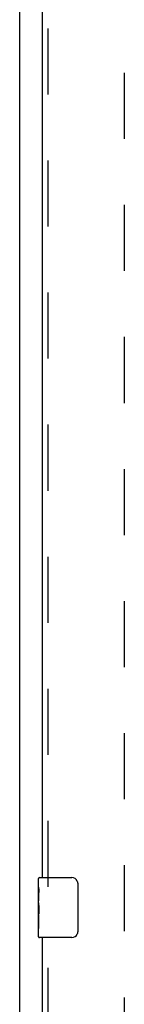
# Model space of a CAD drawing. Header units: inches. Extents: x 0 to 200, y 0 to 129.
# Tile 29 of 43: x 67.57 to 69.32, y 57.09 to 73.49. Entities that reach past the tile are written whole.
import ezdxf

# ---------------------------------------------------------------- set-up
doc = ezdxf.new("R2010")
doc.units = ezdxf.units.IN
doc.header["$LTSCALE"] = 11
doc.header["$MEASUREMENT"] = 0
doc.linetypes.add('HIDDEN', pattern=[0.2, 0.1, -0.1])
doc.layers.get('0').update_dxf_attribs({"linetype": 'CONTINUOUS'})
doc.layers.add('DEFAULT_2', color=8, linetype='HIDDEN')
doc.layers.add('DOOR_ASSEMBLY', color=7, linetype='CONTINUOUS')

msp = doc.modelspace()

# ---------------------------------------------------------------- linework, layer by layer
at = {"color": 3, "linetype": 'Continuous'}
msp.add_line((67.572, 86.846), (67.572, 8.314), dxfattribs=at)
at = {"layer": 'DEFAULT_2', "color": 8, "linetype": 'HIDDEN'}
msp.add_line((69.322, 9.908), (69.322, 85.252), dxfattribs=at)
at = {"layer": 'DOOR_ASSEMBLY', "color": 8, "linetype": 'HIDDEN'}
for p, q in [((68.051, 59.048), (68.051, 80.605)), ((68.051, 36.801), (68.051, 58.358))]:
    msp.add_line(p, q, dxfattribs=at)
at = {"layer": 'DOOR_ASSEMBLY', "color": 3, "linetype": 'Continuous'}
for p, q in [((67.947, 80.45), (67.947, 59.203)), ((67.947, 58.203), (67.947, 36.956))]:
    msp.add_line(p, q, dxfattribs=at)
at = {"layer": 'DOOR_ASSEMBLY', "color": 7, "linetype": 'Continuous'}
for p, q in [((67.887, 59.042), (67.887, 59.188)), ((67.902, 59.203), (68.442, 59.203)), ((68.542, 59.103), (68.542, 58.303)), ((67.887, 58.785), (67.887, 59.042)), ((67.893, 58.986), (67.887, 58.986)), ((67.894, 58.818), (67.894, 58.955)), ((67.887, 58.818), (67.894, 58.818)), ((67.887, 58.218), (67.887, 58.782)), ((67.888, 58.755), (67.887, 58.755)), ((67.888, 58.757), (67.89, 58.735)), ((67.887, 58.624), (67.893, 58.624)), ((67.887, 58.588), (67.894, 58.588)), ((67.894, 58.357), (67.894, 58.588)), ((67.887, 58.525), (67.894, 58.525)), ((67.887, 58.357), (67.894, 58.357)), ((68.442, 58.203), (67.902, 58.203))]:
    msp.add_line(p, q, dxfattribs=at)
for points in [[(68.535, 59.139), (68.537, 59.134), (68.539, 59.128), (68.54, 59.122), (68.541, 59.116), (68.542, 59.109), (68.542, 59.103)], [(67.887, 59.042), (67.887, 59.039), (67.887, 59.034), (67.888, 59.029), (67.89, 59.016)], [(67.89, 59.016), (67.891, 59.008), (67.891, 59), (67.892, 58.991)], [(67.892, 58.991), (67.893, 58.982), (67.893, 58.973), (67.894, 58.964), (67.894, 58.955)], [(67.887, 58.785), (67.887, 58.777), (67.888, 58.768), (67.888, 58.757)], [(67.89, 58.735), (67.891, 58.724), (67.892, 58.712), (67.893, 58.699), (67.893, 58.687), (67.894, 58.674), (67.894, 58.661), (67.894, 58.648), (67.893, 58.636), (67.893, 58.623), (67.892, 58.611), (67.891, 58.599)], [(68.542, 58.303), (68.542, 58.297), (68.541, 58.291), (68.54, 58.285), (68.539, 58.279), (68.537, 58.273), (68.535, 58.267)]]:
    msp.add_lwpolyline(points, dxfattribs=at)
for centre, radius, start, end in [((67.902, 59.188), 0.015, 90, 180), ((68.442, 59.103), 0.1, 21.1999, 90), ((68.442, 58.303), 0.1, 270, 338.7946), ((67.902, 58.218), 0.015, 180, 270)]:
    msp.add_arc(centre, radius, start, end, dxfattribs=at)
msp.add_ellipse((68.15, 58.619), major_axis=(0.263, 0), ratio=0.432808, start_param=-3.141593, end_param=-2.961605, dxfattribs=at)

doc.saveas('drawing.dxf')
